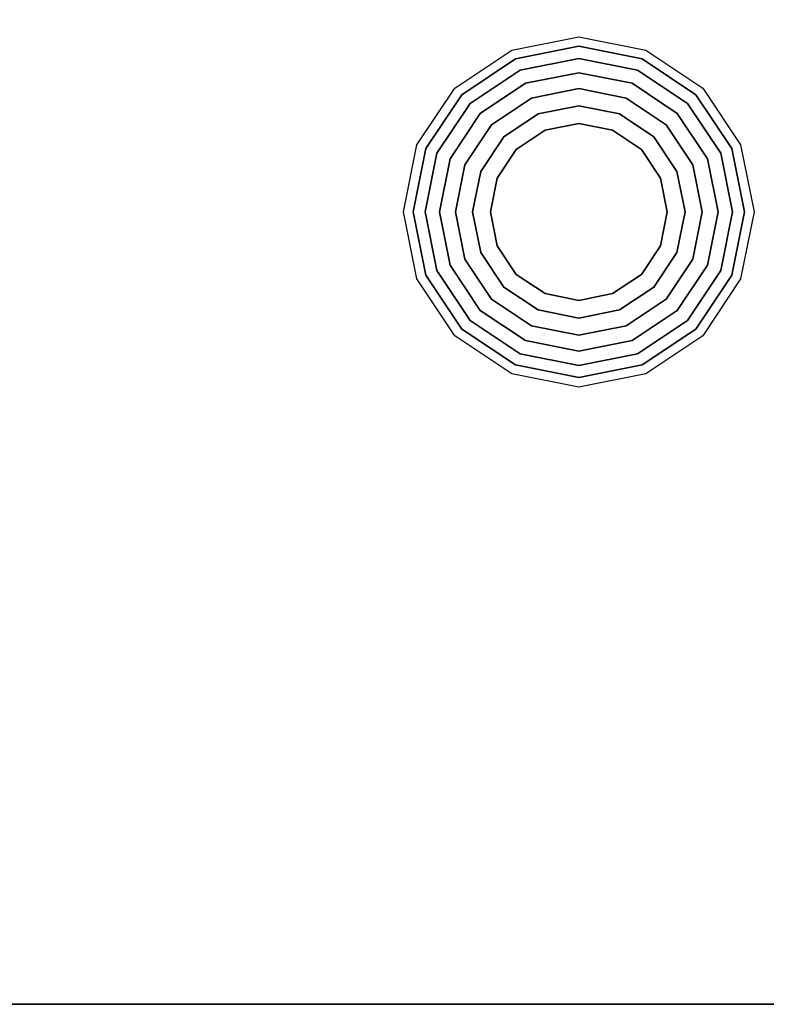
# Model space of a CAD drawing. Header units: millimetres. Extents: x -399 to 408, y -383 to 469.
# Tile 4 of 16: x 235 to 340, y -382 to -243. Entities that reach past the tile are written whole.
import ezdxf

# ---------------------------------------------------------------- set-up
doc = ezdxf.new("R2010")
doc.units = ezdxf.units.MM
doc.layers.add('KF_SEQ_10_B_SPEAKDETAIL', color=250, linetype='Continuous')
doc.layers.add('KF_SEQ_10_B_SPEAKER', color=253, linetype='Continuous')

# ---------------------------------------------------------------- blocks, each defined once
blk = doc.blocks.new('KF_SEQ_10_B')
at = {"layer": 'KF_SEQ_10_B_SPEAKDETAIL', "invisible_edges": 10}
for points in [[(304.23, -247.13, -235), (313.7, -245.24, -235), (313.7, -246.59, -237.13), (304.74, -248.37, -237.13)], [(313.7, -245.24, -235), (323.17, -247.13, -235), (322.66, -248.37, -237.13), (313.7, -246.59, -237.13)], [(296.19, -252.49, -235), (304.23, -247.13, -235), (304.74, -248.37, -237.13), (297.15, -253.45, -237.13)], [(304.74, -248.37, -237.13), (313.7, -246.59, -237.13), (313.7, -248.3, -238.97), (305.4, -249.95, -238.97)], [(313.7, -246.59, -237.13), (322.66, -248.37, -237.13), (322, -249.95, -238.97), (313.7, -248.3, -238.97)], [(323.17, -247.13, -235), (331.21, -252.49, -235), (330.25, -253.45, -237.13), (322.66, -248.37, -237.13)], [(297.15, -253.45, -237.13), (304.74, -248.37, -237.13), (305.4, -249.95, -238.97), (298.35, -254.65, -238.97)], [(305.4, -249.95, -238.97), (313.7, -248.3, -238.97), (313.7, -250.32, -240.48), (306.17, -251.81, -240.48)], [(313.7, -248.3, -238.97), (322, -249.95, -238.97), (321.23, -251.81, -240.48), (313.7, -250.32, -240.48)], [(322.66, -248.37, -237.13), (330.25, -253.45, -237.13), (329.05, -254.65, -238.97), (322, -249.95, -238.97)], [(298.35, -254.65, -238.97), (305.4, -249.95, -238.97), (306.17, -251.81, -240.48), (299.78, -256.08, -240.48)], [(306.17, -251.81, -240.48), (313.7, -250.32, -240.48), (313.7, -252.57, -241.59), (307.03, -253.9, -241.59)], [(313.7, -250.32, -240.48), (321.23, -251.81, -240.48), (320.37, -253.9, -241.59), (313.7, -252.57, -241.59)], [(322, -249.95, -238.97), (329.05, -254.65, -238.97), (327.62, -256.08, -240.48), (321.23, -251.81, -240.48)], [(299.78, -256.08, -240.48), (306.17, -251.81, -240.48), (307.03, -253.9, -241.59), (301.38, -257.68, -241.59)], [(321.23, -251.81, -240.48), (327.62, -256.08, -240.48), (326.02, -257.68, -241.59), (320.37, -253.9, -241.59)], [(290.83, -260.53, -235), (296.19, -252.49, -235), (297.15, -253.45, -237.13), (292.07, -261.04, -237.13)], [(307.03, -253.9, -241.59), (313.7, -252.57, -241.59), (313.7, -254.99, -242.27), (307.96, -256.14, -242.27)], [(313.7, -252.57, -241.59), (320.37, -253.9, -241.59), (319.44, -256.14, -242.27), (313.7, -254.99, -242.27)], [(331.21, -252.49, -235), (336.57, -260.53, -235), (335.33, -261.04, -237.13), (330.25, -253.45, -237.13)], [(292.07, -261.04, -237.13), (297.15, -253.45, -237.13), (298.35, -254.65, -238.97), (293.65, -261.7, -238.97)], [(293.65, -261.7, -238.97), (298.35, -254.65, -238.97), (299.78, -256.08, -240.48), (295.51, -262.47, -240.48)], [(301.38, -257.68, -241.59), (307.03, -253.9, -241.59), (307.96, -256.14, -242.27), (303.09, -259.39, -242.27)], [(320.37, -253.9, -241.59), (326.02, -257.68, -241.59), (324.31, -259.39, -242.27), (319.44, -256.14, -242.27)], [(329.05, -254.65, -238.97), (333.75, -261.7, -238.97), (331.89, -262.47, -240.48), (327.62, -256.08, -240.48)], [(330.25, -253.45, -237.13), (335.33, -261.04, -237.13), (333.75, -261.7, -238.97), (329.05, -254.65, -238.97)], [(295.51, -262.47, -240.48), (299.78, -256.08, -240.48), (301.38, -257.68, -241.59), (297.6, -263.33, -241.59)], [(307.96, -256.14, -242.27), (313.7, -254.99, -242.27), (313.7, -257.5, -242.5), (308.92, -258.45, -242.5)], [(313.7, -254.99, -242.27), (319.44, -256.14, -242.27), (318.48, -258.45, -242.5), (313.7, -257.5, -242.5)], [(327.62, -256.08, -240.48), (331.89, -262.47, -240.48), (329.8, -263.33, -241.59), (326.02, -257.68, -241.59)], [(303.09, -259.39, -242.27), (307.96, -256.14, -242.27), (308.92, -258.45, -242.5), (304.86, -261.16, -242.5)], [(319.44, -256.14, -242.27), (324.31, -259.39, -242.27), (322.54, -261.16, -242.5), (318.48, -258.45, -242.5)], [(297.6, -263.33, -241.59), (301.38, -257.68, -241.59), (303.09, -259.39, -242.27), (299.84, -264.26, -242.27)], [(304.86, -261.16, -242.5), (308.92, -258.45, -242.5), (313.7, -270, -242.5)], [(308.92, -258.45, -242.5), (313.7, -257.5, -242.5), (313.7, -270, -242.5)], [(313.7, -257.5, -242.5), (318.48, -258.45, -242.5), (313.7, -270, -242.5)], [(318.48, -258.45, -242.5), (322.54, -261.16, -242.5), (313.7, -270, -242.5)], [(326.02, -257.68, -241.59), (329.8, -263.33, -241.59), (327.56, -264.26, -242.27), (324.31, -259.39, -242.27)], [(299.84, -264.26, -242.27), (303.09, -259.39, -242.27), (304.86, -261.16, -242.5), (302.15, -265.22, -242.5)], [(324.31, -259.39, -242.27), (327.56, -264.26, -242.27), (325.25, -265.22, -242.5), (322.54, -261.16, -242.5)], [(288.94, -270, -235), (290.83, -260.53, -235), (292.07, -261.04, -237.13), (290.29, -270, -237.13)], [(290.29, -270, -237.13), (292.07, -261.04, -237.13), (293.65, -261.7, -238.97), (292, -270, -238.97)], [(302.15, -265.22, -242.5), (304.86, -261.16, -242.5), (313.7, -270, -242.5)], [(322.54, -261.16, -242.5), (325.25, -265.22, -242.5), (313.7, -270, -242.5)], [(335.33, -261.04, -237.13), (337.11, -270, -237.13), (335.4, -270, -238.97), (333.75, -261.7, -238.97)], [(336.57, -260.53, -235), (338.46, -270, -235), (337.11, -270, -237.13), (335.33, -261.04, -237.13)], [(292, -270, -238.97), (293.65, -261.7, -238.97), (295.51, -262.47, -240.48), (294.02, -270, -240.48)], [(294.02, -270, -240.48), (295.51, -262.47, -240.48), (297.6, -263.33, -241.59), (296.27, -270, -241.59)], [(331.89, -262.47, -240.48), (333.38, -270, -240.48), (331.13, -270, -241.59), (329.8, -263.33, -241.59)], [(333.75, -261.7, -238.97), (335.4, -270, -238.97), (333.38, -270, -240.48), (331.89, -262.47, -240.48)], [(296.27, -270, -241.59), (297.6, -263.33, -241.59), (299.84, -264.26, -242.27), (298.69, -270, -242.27)], [(298.69, -270, -242.27), (299.84, -264.26, -242.27), (302.15, -265.22, -242.5), (301.2, -270, -242.5)], [(327.56, -264.26, -242.27), (328.71, -270, -242.27), (326.2, -270, -242.5), (325.25, -265.22, -242.5)], [(329.8, -263.33, -241.59), (331.13, -270, -241.59), (328.71, -270, -242.27), (327.56, -264.26, -242.27)], [(301.2, -270, -242.5), (302.15, -265.22, -242.5), (313.7, -270, -242.5)], [(325.25, -265.22, -242.5), (326.2, -270, -242.5), (313.7, -270, -242.5)], [(290.83, -279.47, -235), (288.94, -270, -235), (290.29, -270, -237.13), (292.07, -278.96, -237.13)], [(292.07, -278.96, -237.13), (290.29, -270, -237.13), (292, -270, -238.97), (293.65, -278.3, -238.97)], [(293.65, -278.3, -238.97), (292, -270, -238.97), (294.02, -270, -240.48), (295.51, -277.53, -240.48)], [(295.51, -277.53, -240.48), (294.02, -270, -240.48), (296.27, -270, -241.59), (297.6, -276.67, -241.59)], [(297.6, -276.67, -241.59), (296.27, -270, -241.59), (298.69, -270, -242.27), (299.84, -275.74, -242.27)], [(299.84, -275.74, -242.27), (298.69, -270, -242.27), (301.2, -270, -242.5), (302.15, -274.78, -242.5)], [(302.15, -274.78, -242.5), (301.2, -270, -242.5), (313.7, -270, -242.5)], [(304.86, -278.84, -242.5), (302.15, -274.78, -242.5), (313.7, -270, -242.5)], [(308.92, -281.55, -242.5), (304.86, -278.84, -242.5), (313.7, -270, -242.5)], [(313.7, -282.5, -242.5), (308.92, -281.55, -242.5), (313.7, -270, -242.5)], [(326.2, -270, -242.5), (325.25, -274.78, -242.5), (313.7, -270, -242.5)], [(325.25, -274.78, -242.5), (322.54, -278.84, -242.5), (313.7, -270, -242.5)], [(322.54, -278.84, -242.5), (318.48, -281.55, -242.5), (313.7, -270, -242.5)], [(318.48, -281.55, -242.5), (313.7, -282.5, -242.5), (313.7, -270, -242.5)], [(328.71, -270, -242.27), (327.56, -275.74, -242.27), (325.25, -274.78, -242.5), (326.2, -270, -242.5)], [(331.13, -270, -241.59), (329.8, -276.67, -241.59), (327.56, -275.74, -242.27), (328.71, -270, -242.27)], [(333.38, -270, -240.48), (331.89, -277.53, -240.48), (329.8, -276.67, -241.59), (331.13, -270, -241.59)], [(335.4, -270, -238.97), (333.75, -278.3, -238.97), (331.89, -277.53, -240.48), (333.38, -270, -240.48)], [(337.11, -270, -237.13), (335.33, -278.96, -237.13), (333.75, -278.3, -238.97), (335.4, -270, -238.97)], [(338.46, -270, -235), (336.57, -279.47, -235), (335.33, -278.96, -237.13), (337.11, -270, -237.13)], [(303.09, -280.61, -242.27), (299.84, -275.74, -242.27), (302.15, -274.78, -242.5), (304.86, -278.84, -242.5)], [(327.56, -275.74, -242.27), (324.31, -280.61, -242.27), (322.54, -278.84, -242.5), (325.25, -274.78, -242.5)], [(299.78, -283.92, -240.48), (295.51, -277.53, -240.48), (297.6, -276.67, -241.59), (301.38, -282.32, -241.59)], [(301.38, -282.32, -241.59), (297.6, -276.67, -241.59), (299.84, -275.74, -242.27), (303.09, -280.61, -242.27)], [(329.8, -276.67, -241.59), (326.02, -282.32, -241.59), (324.31, -280.61, -242.27), (327.56, -275.74, -242.27)], [(331.89, -277.53, -240.48), (327.62, -283.92, -240.48), (326.02, -282.32, -241.59), (329.8, -276.67, -241.59)], [(297.15, -286.55, -237.13), (292.07, -278.96, -237.13), (293.65, -278.3, -238.97), (298.35, -285.35, -238.97)], [(298.35, -285.35, -238.97), (293.65, -278.3, -238.97), (295.51, -277.53, -240.48), (299.78, -283.92, -240.48)], [(333.75, -278.3, -238.97), (329.05, -285.35, -238.97), (327.62, -283.92, -240.48), (331.89, -277.53, -240.48)], [(335.33, -278.96, -237.13), (330.25, -286.55, -237.13), (329.05, -285.35, -238.97), (333.75, -278.3, -238.97)], [(296.19, -287.51, -235), (290.83, -279.47, -235), (292.07, -278.96, -237.13), (297.15, -286.55, -237.13)], [(307.96, -283.86, -242.27), (303.09, -280.61, -242.27), (304.86, -278.84, -242.5), (308.92, -281.55, -242.5)], [(324.31, -280.61, -242.27), (319.44, -283.86, -242.27), (318.48, -281.55, -242.5), (322.54, -278.84, -242.5)], [(336.57, -279.47, -235), (331.21, -287.51, -235), (330.25, -286.55, -237.13), (335.33, -278.96, -237.13)], [(307.03, -286.1, -241.59), (301.38, -282.32, -241.59), (303.09, -280.61, -242.27), (307.96, -283.86, -242.27)], [(326.02, -282.32, -241.59), (320.37, -286.1, -241.59), (319.44, -283.86, -242.27), (324.31, -280.61, -242.27)], [(306.17, -288.19, -240.48), (299.78, -283.92, -240.48), (301.38, -282.32, -241.59), (307.03, -286.1, -241.59)], [(313.7, -285.01, -242.27), (307.96, -283.86, -242.27), (308.92, -281.55, -242.5), (313.7, -282.5, -242.5)], [(319.44, -283.86, -242.27), (313.7, -285.01, -242.27), (313.7, -282.5, -242.5), (318.48, -281.55, -242.5)], [(327.62, -283.92, -240.48), (321.23, -288.19, -240.48), (320.37, -286.1, -241.59), (326.02, -282.32, -241.59)], [(313.7, -287.43, -241.59), (307.03, -286.1, -241.59), (307.96, -283.86, -242.27), (313.7, -285.01, -242.27)], [(320.37, -286.1, -241.59), (313.7, -287.43, -241.59), (313.7, -285.01, -242.27), (319.44, -283.86, -242.27)], [(305.4, -290.05, -238.97), (298.35, -285.35, -238.97), (299.78, -283.92, -240.48), (306.17, -288.19, -240.48)], [(329.05, -285.35, -238.97), (322, -290.05, -238.97), (321.23, -288.19, -240.48), (327.62, -283.92, -240.48)], [(304.23, -292.87, -235), (296.19, -287.51, -235), (297.15, -286.55, -237.13), (304.74, -291.63, -237.13)], [(304.74, -291.63, -237.13), (297.15, -286.55, -237.13), (298.35, -285.35, -238.97), (305.4, -290.05, -238.97)], [(313.7, -289.68, -240.48), (306.17, -288.19, -240.48), (307.03, -286.1, -241.59), (313.7, -287.43, -241.59)], [(321.23, -288.19, -240.48), (313.7, -289.68, -240.48), (313.7, -287.43, -241.59), (320.37, -286.1, -241.59)], [(330.25, -286.55, -237.13), (322.66, -291.63, -237.13), (322, -290.05, -238.97), (329.05, -285.35, -238.97)], [(331.21, -287.51, -235), (323.17, -292.87, -235), (322.66, -291.63, -237.13), (330.25, -286.55, -237.13)], [(313.7, -291.7, -238.97), (305.4, -290.05, -238.97), (306.17, -288.19, -240.48), (313.7, -289.68, -240.48)], [(322, -290.05, -238.97), (313.7, -291.7, -238.97), (313.7, -289.68, -240.48), (321.23, -288.19, -240.48)], [(313.7, -293.41, -237.13), (304.74, -291.63, -237.13), (305.4, -290.05, -238.97), (313.7, -291.7, -238.97)], [(322.66, -291.63, -237.13), (313.7, -293.41, -237.13), (313.7, -291.7, -238.97), (322, -290.05, -238.97)], [(313.7, -294.76, -235), (304.23, -292.87, -235), (304.74, -291.63, -237.13), (313.7, -293.41, -237.13)], [(323.17, -292.87, -235), (313.7, -294.76, -235), (313.7, -293.41, -237.13), (322.66, -291.63, -237.13)]]:
    blk.add_3dface(points, dxfattribs=at)
at = {"layer": 'KF_SEQ_10_B_SPEAKER'}
for points, invisible_edges in [([(-398, 418, 235), (-398, -332, 235), (398, -332, 235), (398, 418, 235)], 10), ([(-398, 418, -235), (-398, -332, -235), (398, -332, -235), (398, 418, -235)], 10), ([(377.7, -332, 235), (-377.7, -332, 235), (-377.7, -382, 235), (377.7, -382, 235)], 5), ([(377.7, -332, -235), (-377.7, -332, -235), (-377.7, -382, -235), (377.7, -382, -235)], 5)]:
    blk.add_3dface(points, dxfattribs=dict(at, invisible_edges=invisible_edges))
for points in [[(-377.7, -382, 235), (-362, -382, 220), (362, -382, 220), (377.7, -382, 235)], [(377.7, -382, -235), (362, -382, -220), (-362, -382, -220), (-377.7, -382, -235)]]:
    blk.add_3dface(points, dxfattribs=at)
at = {"layer": 'KF_SEQ_10_B_SPEAKER', "color": 250}
blk.add_3dface([(-362, -382, -220), (362, -382, -220), (362, -382, 220), (-362, -382, 220)], dxfattribs=at)

msp = doc.modelspace()

# ---------------------------------------------------------------- block references
at = {"layer": 'KF_SEQ_10_B_SPEAKER'}
msp.add_blockref('KF_SEQ_10_B', (0, 0), dxfattribs=at)

doc.saveas('drawing.dxf')
